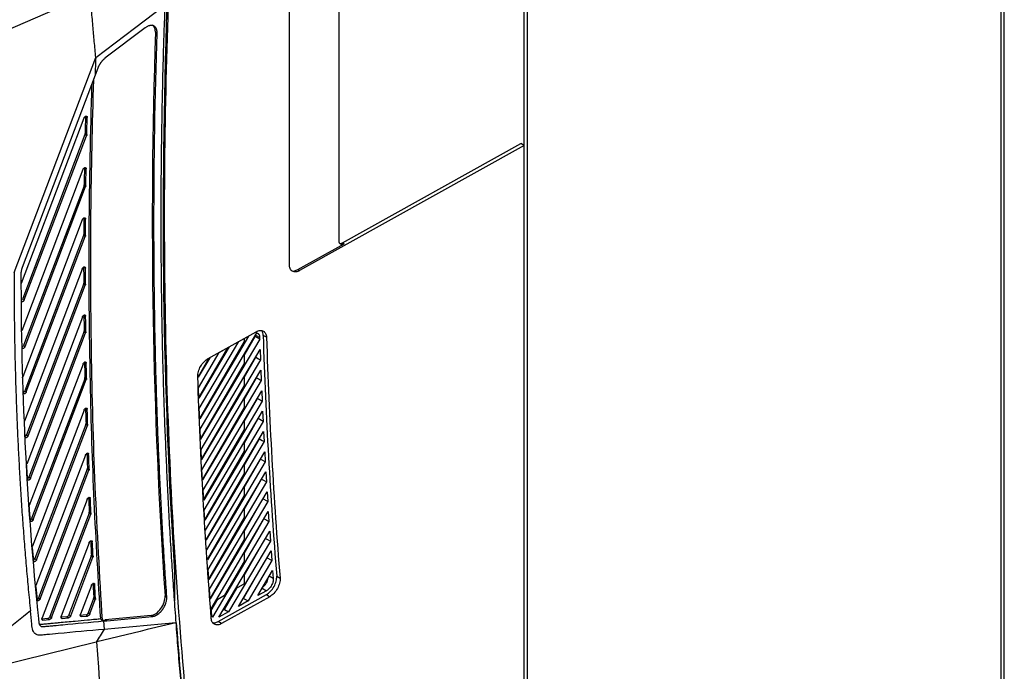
# Model space of a CAD drawing. Header units: millimetres. Extents: x 145 to 933, y -105 to 949.
# Tile 152 of 157: x 825 to 928, y 685 to 753. Entities that reach past the tile are written whole.
import ezdxf

# ---------------------------------------------------------------- set-up
doc = ezdxf.new("R2010")
doc.units = ezdxf.units.MM

msp = doc.modelspace()

# ---------------------------------------------------------------- linework, layer by layer
at = {"color": 7, "linetype": 'Continuous', "lineweight": 25}
for p, q in [((928.36, 640.18), (928.36, 890.86)), ((927.99, 890.35), (927.99, 639.67)), ((878.32, 624.47), (878.32, 848.61)), ((877.97, 624.67), (877.97, 847.79)), ((858.54, 729.99), (858.54, 761.84)), ((853.32, 727.5), (853.32, 758.12)), ((832.4, 755.87), (822.53, 751.57)), ((838.17, 752.33), (833.97, 749.15)), ((839.44, 751.78), (839.26, 751.89)), ((824.43, 726.67), (833, 749.24)), ((832.93, 747.37), (825.28, 727.21)), ((833.21, 748.1), (832.93, 747.37)), ((832.1, 742.95), (831.92, 743.05)), ((831.76, 742.87), (825.18, 725.52)), ((831.86, 741.14), (825.33, 723.93)), ((825.5, 723.82), (832.04, 741.03)), ((832.04, 741.03), (831.86, 741.14)), ((831.88, 741.24), (832.06, 741.14)), ((877.96, 740.01), (854.4, 726.87)), ((858.9, 729.79), (877.61, 740.21)), ((877.96, 740.01), (877.61, 740.21)), ((877.96, 623.86), (877.96, 740.01)), ((831.65, 737.47), (825.23, 720.55)), ((831.99, 737.56), (831.81, 737.66)), ((831.79, 735.89), (831.96, 735.78)), ((831.77, 735.78), (825.4, 719.01)), ((825.58, 718.91), (831.94, 735.68)), ((831.94, 735.68), (831.77, 735.78)), ((831.59, 732.2), (825.35, 715.74)), ((831.93, 732.28), (831.75, 732.39)), ((839.11, 731.85), (839.01, 731.91)), ((831.74, 730.66), (831.92, 730.55)), ((831.72, 730.55), (825.54, 714.26)), ((825.71, 714.16), (831.9, 730.44)), ((831.9, 730.44), (831.72, 730.55)), ((854.22, 726.98), (859.08, 729.68)), ((859.08, 729.68), (858.9, 729.79)), ((831.57, 727.04), (825.52, 711.09)), ((831.91, 727.13), (831.73, 727.23)), ((854.22, 726.98), (854.4, 726.87)), ((831.74, 725.54), (831.91, 725.44)), ((831.72, 725.43), (825.73, 709.65)), ((825.9, 709.55), (831.89, 725.33)), ((831.89, 725.33), (831.72, 725.43)), ((825.33, 723.93), (825.5, 723.82)), ((831.6, 722), (825.75, 706.58)), ((831.94, 722.09), (831.76, 722.2)), ((831.76, 720.43), (825.97, 705.19)), ((826.15, 705.09), (831.93, 720.33)), ((831.93, 720.33), (831.76, 720.43)), ((831.78, 720.54), (831.95, 720.44)), ((843.95, 710.25), (849.91, 720.33)), ((844.8, 717.65), (849.83, 720.46)), ((843.86, 712.41), (848.01, 719.43)), ((848.56, 719.45), (843.88, 711.35)), ((849.03, 719.99), (843.91, 711.33)), ((850.21, 719.69), (844, 709.18)), ((848.01, 719.43), (849.03, 719.99)), ((848.56, 717.97), (849.72, 719.97)), ((848.56, 719.73), (848.56, 719.45)), ((849.72, 719.97), (849.72, 720.01)), ((850.21, 719.69), (849.72, 719.97)), ((850.92, 719.88), (850.57, 720.08)), ((825.4, 719.01), (825.58, 718.91)), ((843.78, 714.58), (845.97, 718.29)), ((846.84, 718.77), (843.8, 713.51)), ((846.99, 718.86), (843.82, 713.5)), ((844.05, 708.11), (850.25, 718.6)), ((845.97, 718.29), (846.99, 718.86)), ((850.25, 718.6), (850.29, 717.51)), ((832, 717.16), (831.83, 717.26)), ((844.87, 717.68), (843.74, 715.72)), ((844.96, 717.72), (843.75, 715.68)), ((850.29, 717.51), (844.1, 707.04)), ((844.73, 717.6), (844.96, 717.72)), ((848.56, 718.05), (848.56, 717.14)), ((848.56, 715.66), (849.79, 717.79)), ((849.79, 717.79), (849.79, 717.82)), ((831.67, 717.07), (826.02, 702.21)), ((848.56, 717.14), (843.97, 709.19)), ((844.15, 705.97), (850.33, 716.43)), ((850.33, 716.43), (850.37, 715.34)), ((825.32, 715.63), (825.32, 715.63)), ((831.84, 715.53), (826.27, 700.86)), ((826.44, 700.75), (832.01, 715.43)), ((832.01, 715.43), (831.84, 715.53)), ((831.86, 715.64), (832.03, 715.54)), ((850.37, 715.34), (844.21, 704.91)), ((848.56, 715.74), (848.56, 714.83)), ((848.56, 713.35), (849.87, 715.63)), ((849.87, 715.63), (849.87, 715.65)), ((825.54, 714.26), (825.71, 714.16)), ((843.82, 713.5), (843.78, 714.58)), ((848.56, 714.83), (844.07, 707.06)), ((844.27, 703.85), (850.42, 714.27)), ((850.42, 714.27), (850.47, 713.19)), ((850.47, 713.19), (844.33, 702.8)), ((848.56, 711.04), (849.97, 713.47)), ((848.56, 713.43), (848.56, 712.52)), ((849.97, 713.47), (849.96, 713.5)), ((831.77, 712.24), (826.35, 697.95)), ((832.11, 712.33), (831.93, 712.44)), ((843.91, 711.33), (843.86, 712.41)), ((848.56, 712.52), (844.18, 704.93)), ((844.39, 701.75), (850.51, 712.12)), ((850.51, 712.12), (850.57, 711.05)), ((850.57, 711.05), (844.45, 700.7)), ((848.56, 708.73), (850.06, 711.34)), ((848.56, 711.12), (848.56, 710.21)), ((850.06, 711.34), (850.06, 711.36)), ((850.57, 711.05), (850.06, 711.34)), ((831.95, 710.73), (826.61, 696.65)), ((826.79, 696.54), (832.13, 710.63)), ((832.13, 710.63), (831.95, 710.73)), ((831.98, 710.85), (832.15, 710.75)), ((844, 709.18), (843.95, 710.25)), ((848.56, 710.21), (844.29, 702.82)), ((844.51, 699.65), (850.62, 709.99)), ((850.62, 709.99), (850.67, 708.93)), ((825.73, 709.65), (825.9, 709.55)), ((848.56, 706.42), (850.17, 709.21)), ((850.17, 709.21), (850.17, 709.23)), ((844.1, 707.04), (844.05, 708.11)), ((850.67, 708.93), (844.58, 698.61)), ((848.56, 708.81), (848.56, 707.91)), ((831.91, 707.5), (826.72, 693.82)), ((832.25, 707.6), (832.08, 707.7)), ((848.56, 707.91), (844.41, 700.72)), ((844.65, 697.57), (850.73, 707.87)), ((848.56, 704.11), (850.28, 707.1)), ((850.28, 707.1), (850.28, 707.11)), ((850.79, 706.81), (850.28, 707.1)), ((850.73, 707.87), (850.79, 706.81)), ((825.72, 706.46), (825.72, 706.47)), ((832.11, 706.03), (826.99, 692.55)), ((827.17, 692.45), (832.29, 705.93)), ((832.29, 705.93), (832.11, 706.03)), ((832.13, 706.15), (832.31, 706.05)), ((844.21, 704.91), (844.15, 705.97)), ((850.79, 706.81), (844.72, 696.54)), ((848.56, 706.51), (848.56, 705.6)), ((825.97, 705.19), (826.15, 705.09)), ((848.56, 705.6), (844.54, 698.63)), ((844.79, 695.5), (850.85, 705.76)), ((848.56, 701.81), (850.41, 705)), ((850.41, 705), (850.41, 705.01)), ((850.85, 705.76), (850.91, 704.71)), ((844.33, 702.8), (844.27, 703.85)), ((850.91, 704.71), (844.86, 694.47)), ((848.56, 704.2), (848.56, 703.29)), ((832.09, 702.86), (827.37, 690.43)), ((832.43, 702.96), (832.25, 703.07)), ((848.56, 703.29), (844.68, 696.56)), ((844.94, 693.45), (850.98, 703.67)), ((848.56, 699.5), (850.54, 702.91)), ((850.54, 702.91), (850.54, 702.92)), ((851.05, 702.63), (850.54, 702.91)), ((850.98, 703.67), (851.05, 702.63)), ((826, 702.08), (826, 702.09)), ((844.45, 700.7), (844.39, 701.75)), ((851.05, 702.63), (845.02, 692.42)), ((848.56, 701.89), (848.56, 700.98)), ((826.27, 700.86), (826.44, 700.75)), ((832.3, 701.42), (828.18, 690.58)), ((828.36, 690.48), (832.48, 701.32)), ((832.48, 701.32), (832.3, 701.42)), ((832.32, 701.54), (832.5, 701.44)), ((848.56, 700.98), (844.82, 694.5)), ((845.1, 691.4), (851.11, 701.59)), ((848.56, 697.19), (850.62, 700.75)), ((851.11, 701.59), (851.18, 700.55)), ((851.18, 700.55), (845.25, 690.51)), ((848.56, 698.67), (844.97, 692.45)), ((845.93, 690.51), (851.26, 699.52)), ((848.56, 699.58), (848.56, 698.67)), ((851.26, 699.52), (851.33, 698.49)), ((826.33, 697.83), (826.33, 697.84)), ((832.3, 698.31), (829.38, 690.62)), ((832.64, 698.42), (832.46, 698.52)), ((851.33, 698.49), (846.95, 691.07)), ((848.56, 694.88), (850.62, 698.44)), ((826.61, 696.65), (826.79, 696.54)), ((832.52, 696.9), (830.19, 690.77)), ((830.37, 690.66), (832.7, 696.8)), ((832.7, 696.8), (832.52, 696.9)), ((832.54, 697.02), (832.72, 696.92)), ((847.97, 691.64), (851.41, 697.46)), ((848.56, 697.27), (848.56, 696.36)), ((851.49, 696.44), (850.97, 696.73)), ((851.41, 697.46), (851.49, 696.44)), ((848.56, 696.36), (846.52, 692.83)), ((848.51, 692.48), (850.62, 696.13)), ((851.49, 696.44), (848.98, 692.21)), ((841.27, 695.25), (841.27, 692.22)), ((844.86, 694.47), (844.79, 695.5)), ((848.56, 694.96), (848.56, 694.05)), ((850, 692.77), (851.56, 695.42)), ((851.56, 695.42), (851.63, 694.57)), ((851.99, 694.81), (852.34, 694.6)), ((826.7, 693.69), (826.7, 693.71)), ((832.55, 693.85), (831.39, 690.81)), ((832.89, 693.95), (832.71, 694.05)), ((845.02, 692.42), (844.94, 693.45)), ((846.52, 691.33), (847.81, 693.57)), ((847.71, 693.51), (848.52, 693.98)), ((848.56, 694.05), (848.52, 693.98)), ((826.99, 692.55), (827.17, 692.45)), ((832.78, 692.46), (832.2, 690.95)), ((832.95, 692.36), (832.78, 692.46)), ((832.8, 692.59), (832.97, 692.48)), ((840.28, 692.75), (840.46, 692.65)), ((845.11, 691.21), (845.81, 692.41)), ((845.64, 692.31), (846.52, 692.83)), ((845.86, 690.06), (850.92, 692.88)), ((851.26, 692.66), (846.21, 689.84)), ((848.51, 692.48), (848.44, 692.44)), ((848.51, 692.48), (848.98, 692.21)), ((850.92, 693.28), (850, 692.77)), ((850.92, 692.88), (851.26, 692.66)), ((832.38, 690.85), (832.95, 692.36)), ((848.98, 692.21), (847.97, 691.64)), ((827.96, 690.36), (827.35, 690.3)), ((828.13, 690.26), (827.96, 690.36)), ((828.18, 690.58), (828.36, 690.48)), ((829.97, 690.55), (829.41, 690.5)), ((829.47, 690.38), (830.14, 690.45)), ((830.14, 690.45), (829.97, 690.55)), ((830.19, 690.77), (830.37, 690.66)), ((831.98, 690.74), (831.38, 690.68)), ((831.48, 690.57), (832.15, 690.63)), ((832.15, 690.63), (831.98, 690.74)), ((832.2, 690.95), (832.38, 690.85)), ((838.8, 690.69), (833.99, 690.24)), ((834.16, 690.14), (838.97, 690.59)), ((838.97, 690.59), (838.8, 690.69)), ((846.95, 691.07), (845.93, 690.51)), ((846.52, 691.33), (846.37, 691.24)), ((846.52, 691.33), (846.95, 691.07)), ((827.46, 690.2), (828.13, 690.26)), ((833.66, 690.21), (833.99, 690.24)), ((833.83, 690.11), (834.16, 690.14)), ((833.83, 690.11), (833.89, 689.23)), ((841.41, 689.93), (833.89, 689.23)), ((834.16, 690.14), (833.99, 690.24)), ((840.34, 689.67), (838.39, 689.2)), ((841.41, 689.93), (840.34, 689.67)), ((846.21, 689.84), (845.86, 690.06)), ((837.65, 689.02), (833.12, 687.91)), ((838.39, 689.2), (837.65, 689.02)), ((833.06, 687.89), (822.51, 685.31)), ((833.12, 687.91), (833.06, 687.89))]:
    msp.add_line(p, q, dxfattribs=at)
at = {"color": 8, "linetype": 'Continuous', "lineweight": 25}
for p, q in [((849.77, 720.11), (850.21, 719.86)), ((851.63, 694.57), (851.2, 694.81)), ((850.46, 693.56), (850.92, 693.28)), ((829.38, 690.44), (829.47, 690.38)), ((831.39, 690.63), (831.48, 690.57)), ((827.37, 690.25), (827.46, 690.2))]:
    msp.add_line(p, q, dxfattribs=at)
at = {"color": 7, "linetype": 'Continuous', "lineweight": 25, "flags": 128}
for points in [[(833, 749.24), (837.06, 752.31), (840.25, 754.73)], [(849.79, 717.79), (850.07, 717.63), (850.29, 717.51)], [(849.87, 715.63), (850.15, 715.47), (850.37, 715.34)], [(849.97, 713.47), (850.25, 713.32), (850.47, 713.19)], [(850.17, 709.21), (850.45, 709.05), (850.67, 708.93)], [(850.41, 705), (850.69, 704.84), (850.91, 704.71)], [(850.67, 700.84), (850.96, 700.68), (851.18, 700.55)], [(850.82, 698.78), (851.1, 698.62), (851.33, 698.49)], [(833.49, 690.32), (833.58, 690.26), (833.66, 690.21)]]:
    msp.add_lwpolyline(points, dxfattribs=at)
at = {"color": 7, "linetype": 'Continuous', "lineweight": 25}
for centre, major_axis, ratio, start_param, end_param in [((1291.48, 994.02), (318.89, 554.32), 0.576371, 2.313287, 2.428009), ((838.18, 751.33), (0.77, 1.29), 0.587369, 5.469, 6.292222), ((1300.1, 989.04), (329, 550.18), 0.587369, 2.327407, 2.441563), ((831.7, 741.15), (0.128, 0.215), 0.587369, 5.006691, 5.481619), ((831.61, 735.79), (0.128, 0.215), 0.587369, 5.006691, 5.491608), ((831.56, 730.56), (0.128, 0.215), 0.587369, 5.006691, 5.501402), ((831.56, 725.44), (0.128, 0.215), 0.587369, 5.006691, 5.511015), ((825.17, 723.94), (0.128, 0.215), 0.587369, 4.022509, 5.006691), ((831.6, 720.44), (0.128, 0.215), 0.587369, 5.006691, 5.52046), ((825.24, 719.02), (0.128, 0.215), 0.587369, 3.960359, 5.006691), ((831.68, 715.54), (0.128, 0.215), 0.587369, 5.006691, 5.529749), ((825.38, 714.27), (0.128, 0.215), 0.587369, 3.975015, 5.006691), ((831.8, 710.74), (0.128, 0.215), 0.587369, 5.006691, 5.538892), ((825.57, 709.66), (0.128, 0.215), 0.587369, 3.989316, 5.006691), ((831.95, 706.04), (0.128, 0.215), 0.587369, 5.006691, 5.547899), ((825.81, 705.2), (0.128, 0.215), 0.587369, 4.003297, 5.006691), ((826.11, 700.87), (0.128, 0.215), 0.587369, 4.016989, 5.006691), ((832.14, 701.43), (0.128, 0.215), 0.587369, 5.006691, 5.556779), ((826.45, 696.66), (0.128, 0.215), 0.587369, 4.03042, 5.006691), ((832.36, 696.91), (0.128, 0.215), 0.587369, 5.006691, 5.56554), ((826.84, 692.56), (0.128, 0.215), 0.587369, 4.043614, 5.006691), ((832.62, 692.47), (0.128, 0.215), 0.587369, 5.006691, 5.574189), ((839.2, 692.05), (0.77, 1.29), 0.587369, 3.547601, 5.583156), ((828.03, 690.59), (0.128, 0.215), 0.587369, 3.547599, 5.006691), ((830.04, 690.78), (0.128, 0.215), 0.587369, 3.5476, 5.006691), ((832.05, 690.96), (0.128, 0.215), 0.587369, 3.5476, 5.006691)]:
    msp.add_ellipse(centre, major_axis=major_axis, ratio=ratio, start_param=start_param, end_param=end_param, dxfattribs=at)
for points, knots in [([(833, 749.24), (832.95, 749.79), (832.85, 750.9), (832.7, 752.6), (832.55, 754.26), (832.44, 755.36), (832.4, 755.87)], [0, 0, 0, 0, 0.2500006, 0.500001, 0.7676009, 1, 1, 1, 1]), ([(840.25, 754.73), (840.23, 754.25), (840.2, 753.28), (840.15, 751.83), (840.1, 750.38), (840.06, 748.94), (840.02, 747.49), (839.99, 746.05), (839.96, 744.61), (839.93, 743.17), (839.91, 741.74), (839.88, 740.3), (839.87, 738.87), (839.85, 737.44), (839.84, 736.01), (839.83, 734.58), (839.83, 733.15), (839.83, 731.73), (839.83, 730.31), (839.84, 728.89), (839.85, 727.47), (839.86, 726.05), (839.88, 724.64), (839.9, 723.23), (839.92, 721.82), (839.95, 720.41), (839.98, 719), (840.01, 717.6), (840.05, 716.19), (840.09, 714.79), (840.14, 713.39), (840.18, 712), (840.23, 710.6), (840.29, 709.21), (840.35, 707.82), (840.41, 706.43), (840.47, 705.04), (840.54, 703.66), (840.61, 702.28), (840.68, 700.9), (840.76, 699.52), (840.84, 698.14), (840.93, 696.77), (841.02, 695.4), (841.11, 694.03), (841.2, 692.66), (841.3, 691.3), (841.37, 690.39), (841.41, 689.93)], [0, 0, 0, 0, 0.02173, 0.04346, 0.06519, 0.086921, 0.108652, 0.130384, 0.152116, 0.173848, 0.195581, 0.217315, 0.239049, 0.260783, 0.282517, 0.304253, 0.325988, 0.347724, 0.36946, 0.391197, 0.412934, 0.434672, 0.45641, 0.478149, 0.499887, 0.521627, 0.543367, 0.565107, 0.586847, 0.608588, 0.63033, 0.652072, 0.673814, 0.695557, 0.7173, 0.739044, 0.760788, 0.782532, 0.804277, 0.826022, 0.847768, 0.869514, 0.891261, 0.913008, 0.934755, 0.956503, 0.978251, 1, 1, 1, 1]), ([(840.6, 754.58), (840.17, 742.78), (840.08, 731.12), (840.58, 708.18), (841.18, 696.89), (843.05, 674.78), (844.33, 663.94), (847.55, 642.8), (849.5, 632.49), (851.77, 622.48)], [0, 0, 0, 0, 0.25, 0.25, 0.5, 0.5, 0.75, 0.75, 1, 1, 1, 1]), ([(839.44, 751.78), (839.44, 751.81), (839.44, 751.86), (839.44, 751.93), (839.43, 752), (839.42, 752.07), (839.4, 752.13), (839.38, 752.2), (839.36, 752.26), (839.33, 752.31), (839.3, 752.36), (839.26, 752.41), (839.22, 752.45), (839.17, 752.49), (839.12, 752.52), (839.08, 752.55), (839.03, 752.56), (838.99, 752.58), (838.94, 752.59), (838.88, 752.59), (838.81, 752.59), (838.73, 752.59), (838.64, 752.57), (838.53, 752.54), (838.42, 752.49), (838.3, 752.42), (838.22, 752.36), (838.17, 752.33)], [0, 0, 0, 0, 0.033556, 0.067443, 0.101663, 0.136216, 0.1711, 0.206317, 0.241867, 0.277748, 0.313962, 0.350509, 0.387388, 0.4246, 0.462144, 0.50002, 0.5231, 0.550657, 0.582689, 0.619196, 0.660179, 0.705635, 0.755565, 0.809967, 0.868841, 0.932185, 1, 1, 1, 1]), ([(833.97, 749.15), (833.95, 749.13), (833.91, 749.1), (833.85, 749.05), (833.79, 748.99), (833.73, 748.93), (833.68, 748.88), (833.63, 748.82), (833.58, 748.76), (833.53, 748.69), (833.49, 748.63), (833.45, 748.57), (833.41, 748.51), (833.37, 748.45), (833.34, 748.39), (833.31, 748.33), (833.28, 748.27), (833.26, 748.22), (833.23, 748.16), (833.22, 748.12), (833.21, 748.1)], [0, 0, 0, 0, 0.066622, 0.131942, 0.19596, 0.258676, 0.320091, 0.380203, 0.439014, 0.496522, 0.552729, 0.607634, 0.661236, 0.713537, 0.764536, 0.814233, 0.862627, 0.90972, 0.955511, 1, 1, 1, 1]), ([(832.56, 746.4), (832.44, 741.33), (832.19, 730.79), (832.33, 716.24), (832.75, 702.6), (833.24, 694.41), (833.49, 690.32)], [0, 0, 0, 0, 0.264951, 0.550818, 0.775401, 1, 1, 1, 1]), ([(832.75, 746.88), (832.63, 742.2), (832.39, 732.63), (832.47, 718.42), (832.84, 704.18), (833.39, 694.87), (833.66, 690.21)], [0, 0, 0, 0, 0.242215, 0.494816, 0.747408, 1, 1, 1, 1]), ([(831.76, 742.87), (831.77, 742.88), (831.78, 742.9), (831.79, 742.93), (831.81, 742.96), (831.84, 742.99), (831.87, 743.02), (831.91, 743.06), (831.97, 743.09), (832.02, 743.09), (832.05, 743.07), (832.08, 743.05), (832.1, 743.01), (832.1, 742.97), (832.1, 742.95)], [0, 0, 0, 0, 0.055468, 0.109712, 0.163939, 0.219357, 0.287253, 0.355055, 0.500309, 0.645559, 0.713349, 0.781248, 0.890579, 1, 1, 1, 1]), ([(831.92, 743.05), (831.92, 742.9), (831.92, 742.75), (831.91, 742.6), (831.91, 742.37), (831.9, 742.15), (831.9, 741.92), (831.89, 741.69), (831.89, 741.47), (831.88, 741.24)], [0, 0, 0, 0, 0.001096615, 0.001096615, 0.001096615, 0.00274154, 0.00274154, 0.00274154, 0.004386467, 0.004386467, 0.004386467, 0.004386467]), ([(832.06, 741.14), (832.06, 741.13), (832.06, 741.11), (832.05, 741.09), (832.05, 741.06), (832.04, 741.04), (832.04, 741.03)], [0, 0, 0, 0, 0.251795, 0.499995, 0.748198, 1, 1, 1, 1]), ([(831.65, 737.47), (831.66, 737.48), (831.67, 737.5), (831.68, 737.53), (831.7, 737.56), (831.73, 737.59), (831.76, 737.62), (831.8, 737.66), (831.86, 737.69), (831.91, 737.69), (831.94, 737.67), (831.97, 737.65), (831.99, 737.61), (831.99, 737.57), (831.99, 737.56)], [0, 0, 0, 0, 0.05553, 0.109841, 0.164134, 0.219613, 0.287472, 0.355233, 0.500308, 0.645378, 0.713133, 0.780989, 0.890451, 1, 1, 1, 1]), ([(831.81, 737.66), (831.81, 737.51), (831.81, 737.36), (831.81, 737.21), (831.8, 736.99), (831.8, 736.77), (831.8, 736.55), (831.79, 736.33), (831.79, 736.11), (831.79, 735.89)], [0, 0, 0, 0, 0.001075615, 0.001075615, 0.001075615, 0.002689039, 0.002689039, 0.002689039, 0.004302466, 0.004302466, 0.004302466, 0.004302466]), ([(831.96, 735.78), (831.96, 735.78), (831.96, 735.76), (831.96, 735.73), (831.95, 735.7), (831.95, 735.69), (831.94, 735.68)], [0, 0, 0, 0, 0.251873, 0.499995, 0.74812, 1, 1, 1, 1]), ([(831.59, 732.2), (831.59, 732.21), (831.6, 732.23), (831.62, 732.26), (831.64, 732.29), (831.66, 732.32), (831.69, 732.35), (831.74, 732.39), (831.79, 732.41), (831.85, 732.41), (831.88, 732.4), (831.9, 732.38), (831.92, 732.34), (831.93, 732.3), (831.93, 732.28)], [0, 0, 0, 0, 0.0555906, 0.1099665, 0.1643247, 0.219863, 0.2876853, 0.3554064, 0.5003065, 0.6452026, 0.7129214, 0.7807367, 0.8903264, 1, 1, 1, 1]), ([(831.75, 732.39), (831.75, 732.24), (831.75, 732.1), (831.75, 731.95), (831.75, 731.74), (831.75, 731.52), (831.74, 731.3), (831.74, 731.09), (831.74, 730.87), (831.74, 730.66)], [0, 0, 0, 0, 0.001055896, 0.001055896, 0.001055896, 0.002639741, 0.002639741, 0.002639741, 0.00422359, 0.00422359, 0.00422359, 0.00422359]), ([(840.46, 692.65), (840.43, 693.09), (840.36, 693.97), (840.28, 695.3), (840.19, 696.63), (840.11, 697.96), (840.03, 699.29), (839.96, 700.62), (839.88, 701.96), (839.82, 703.3), (839.75, 704.64), (839.69, 705.98), (839.63, 707.33), (839.57, 708.68), (839.52, 710.02), (839.47, 711.37), (839.42, 712.73), (839.38, 714.08), (839.34, 715.44), (839.3, 716.79), (839.27, 718.15), (839.24, 719.52), (839.21, 720.88), (839.19, 722.24), (839.17, 723.61), (839.15, 724.98), (839.14, 726.35), (839.12, 727.72), (839.12, 729.1), (839.11, 730.47), (839.11, 731.39), (839.11, 731.85)], [0, 0, 0, 0, 0.034499, 0.068997, 0.103493, 0.137989, 0.172483, 0.206977, 0.241469, 0.275959, 0.310449, 0.344938, 0.379425, 0.413911, 0.448396, 0.48288, 0.517363, 0.551845, 0.586325, 0.620804, 0.655282, 0.689759, 0.724235, 0.75871, 0.793183, 0.827656, 0.862127, 0.896597, 0.931066, 0.965533, 1, 1, 1, 1]), ([(831.92, 730.55), (831.92, 730.54), (831.92, 730.53), (831.91, 730.5), (831.91, 730.47), (831.9, 730.45), (831.9, 730.44)], [0, 0, 0, 0, 0.251951, 0.499995, 0.748042, 1, 1, 1, 1]), ([(859.08, 729.68), (859.06, 729.68), (859.04, 729.66), (859, 729.64), (858.96, 729.63), (858.92, 729.62), (858.86, 729.61), (858.78, 729.61), (858.69, 729.65), (858.62, 729.7), (858.58, 729.78), (858.55, 729.85), (858.54, 729.92), (858.54, 729.97), (858.54, 729.99)], [0, 0, 0, 0, 0.04825, 0.096119, 0.143884, 0.191819, 0.2402, 0.369925, 0.50007, 0.62977, 0.759925, 0.840058, 0.919654, 1, 1, 1, 1]), ([(858.71, 729.72), (858.72, 729.72), (858.77, 729.72), (858.84, 729.75), (858.9, 729.79)], [0, 0, 0, 0, 0.085653, 1, 1, 1, 1]), ([(824.43, 726.67), (824.43, 726.27), (824.43, 725.49), (824.43, 724.31), (824.44, 723.13), (824.45, 721.96), (824.46, 720.79), (824.48, 719.62), (824.5, 718.46), (824.53, 717.3), (824.56, 716.13), (824.59, 714.98), (824.63, 713.82), (824.67, 712.67), (824.71, 711.51), (824.76, 710.36), (824.81, 709.22), (824.87, 708.07), (824.93, 706.93), (824.99, 705.79), (825.05, 704.65), (825.12, 703.52), (825.2, 702.38), (825.27, 701.25), (825.36, 700.12), (825.44, 699), (825.53, 697.87), (825.62, 696.75), (825.72, 695.63), (825.82, 694.51), (825.92, 693.4), (826.03, 692.29), (826.1, 691.55), (826.14, 691.18)], [0, 0, 0, 0, 0.0322985, 0.0645904, 0.0968761, 0.1291559, 0.1614302, 0.1936996, 0.2259644, 0.2582249, 0.2904817, 0.322735, 0.3549854, 0.3872333, 0.419479, 0.4517229, 0.4839655, 0.5162072, 0.5484484, 0.5806894, 0.6129308, 0.6451729, 0.6774161, 0.7096608, 0.7419075, 0.7741565, 0.8064083, 0.8386633, 0.8709218, 0.9031844, 0.9354513, 0.967723, 1, 1, 1, 1]), ([(825.28, 727.21), (825.27, 727.18), (825.25, 727.13), (825.23, 727.05), (825.21, 726.98), (825.19, 726.9), (825.17, 726.83), (825.16, 726.75), (825.15, 726.68), (825.15, 726.61), (825.15, 726.57), (825.15, 726.55)], [0, 0, 0, 0, 0.1132237, 0.225919, 0.338086, 0.4497249, 0.5608357, 0.6714185, 0.7814734, 0.8910006, 1, 1, 1, 1]), ([(831.57, 727.04), (831.58, 727.05), (831.59, 727.07), (831.6, 727.11), (831.62, 727.14), (831.65, 727.17), (831.68, 727.2), (831.72, 727.23), (831.78, 727.26), (831.83, 727.26), (831.86, 727.25), (831.89, 727.22), (831.91, 727.19), (831.91, 727.15), (831.91, 727.13)], [0, 0, 0, 0, 0.05565, 0.110089, 0.164511, 0.220107, 0.287886, 0.355575, 0.500305, 0.645031, 0.712708, 0.78049, 0.890205, 1, 1, 1, 1]), ([(831.73, 727.23), (831.73, 727.09), (831.73, 726.95), (831.73, 726.81), (831.73, 726.6), (831.74, 726.39), (831.74, 726.18), (831.74, 725.96), (831.74, 725.75), (831.74, 725.54)], [0, 0, 0, 0, 0.00103733, 0.00103733, 0.00103733, 0.002593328, 0.002593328, 0.002593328, 0.004149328, 0.004149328, 0.004149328, 0.004149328]), ([(854.4, 726.87), (854.27, 726.8), (854.13, 726.75), (853.87, 726.72), (853.74, 726.75), (853.53, 726.87), (853.45, 726.97), (853.34, 727.21), (853.32, 727.35), (853.32, 727.5)], [0, 0, 0, 0, 0.25, 0.25, 0.5, 0.5, 0.75, 0.75, 1, 1, 1, 1]), ([(853.47, 726.93), (853.49, 726.91), (853.59, 726.81), (853.86, 726.82), (854.11, 726.93), (854.22, 726.98)], [0, 0, 0, 0, 0.125072, 0.579568, 1, 1, 1, 1]), ([(831.91, 725.44), (831.91, 725.43), (831.91, 725.41), (831.91, 725.39), (831.9, 725.36), (831.9, 725.34), (831.89, 725.33)], [0, 0, 0, 0, 0.25203, 0.499995, 0.747964, 1, 1, 1, 1]), ([(825.5, 723.82), (825.49, 723.8), (825.48, 723.76), (825.43, 723.69), (825.37, 723.64), (825.3, 723.61), (825.25, 723.6), (825.23, 723.62), (825.22, 723.62)], [0, 0, 0, 0, 0.156185, 0.312266, 0.50392, 0.709392, 0.91486, 1, 1, 1, 1]), ([(831.6, 722), (831.6, 722.01), (831.61, 722.03), (831.63, 722.07), (831.65, 722.1), (831.67, 722.13), (831.7, 722.15), (831.74, 722.19), (831.8, 722.22), (831.85, 722.22), (831.89, 722.21), (831.91, 722.19), (831.93, 722.15), (831.94, 722.11), (831.94, 722.09)], [0, 0, 0, 0, 0.055708, 0.110209, 0.164692, 0.220345, 0.288089, 0.35574, 0.500304, 0.644864, 0.712507, 0.78025, 0.890086, 1, 1, 1, 1]), ([(831.76, 722.2), (831.76, 722.06), (831.76, 721.92), (831.76, 721.78), (831.77, 721.57), (831.77, 721.37), (831.77, 721.16), (831.77, 720.95), (831.78, 720.75), (831.78, 720.54)], [0, 0, 0, 0, 0.001019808, 0.001019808, 0.001019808, 0.002549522, 0.002549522, 0.002549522, 0.004079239, 0.004079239, 0.004079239, 0.004079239]), ([(831.95, 720.44), (831.95, 720.43), (831.95, 720.41), (831.95, 720.38), (831.94, 720.35), (831.94, 720.33), (831.93, 720.33)], [0, 0, 0, 0, 0.252108, 0.499995, 0.747885, 1, 1, 1, 1]), ([(849.83, 720.46), (849.97, 720.54), (850.11, 720.58), (850.37, 720.61), (850.49, 720.59), (850.69, 720.48), (850.77, 720.39), (850.88, 720.17), (850.91, 720.03), (850.92, 719.88)], [0, 0, 0, 0, 0.25, 0.25, 0.5, 0.5, 0.75, 0.75, 1, 1, 1, 1]), ([(849.91, 720.33), (849.92, 720.33), (849.95, 720.32), (849.98, 720.3), (850.01, 720.29), (850.04, 720.26), (850.07, 720.24), (850.1, 720.21), (850.13, 720.16), (850.16, 720.11), (850.18, 720.03), (850.2, 719.95), (850.2, 719.89), (850.21, 719.86)], [0, 0, 0, 0, 0.071731, 0.142967, 0.214036, 0.285266, 0.356988, 0.42952, 0.503175, 0.628356, 0.753622, 0.877859, 1, 1, 1, 1]), ([(850.57, 720.08), (850.55, 720.26), (850.54, 720.46), (850.42, 720.55), (850.4, 720.56)], [0, 0, 0, 0, 0.850298, 1, 1, 1, 1]), ([(825.58, 718.91), (825.57, 718.89), (825.55, 718.84), (825.5, 718.78), (825.44, 718.72), (825.38, 718.69), (825.32, 718.69), (825.3, 718.7), (825.29, 718.71)], [0, 0, 0, 0, 0.155541, 0.310997, 0.501391, 0.705309, 0.909221, 1, 1, 1, 1]), ([(831.67, 717.07), (831.67, 717.08), (831.68, 717.1), (831.7, 717.13), (831.72, 717.16), (831.74, 717.19), (831.77, 717.22), (831.81, 717.26), (831.87, 717.29), (831.92, 717.29), (831.95, 717.27), (831.98, 717.25), (832, 717.22), (832, 717.18), (832, 717.16)], [0, 0, 0, 0, 0.055758, 0.110318, 0.164864, 0.220578, 0.28828, 0.355901, 0.500302, 0.6447, 0.71231, 0.780014, 0.88997, 1, 1, 1, 1]), ([(831.83, 717.26), (831.83, 717.13), (831.83, 716.99), (831.83, 716.85), (831.84, 716.72), (831.84, 716.58), (831.84, 716.45), (831.85, 716.18), (831.85, 715.91), (831.86, 715.64)], [0, 0, 0, 0, 0.001012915, 0.001012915, 0.001012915, 0.00202583, 0.00202583, 0.00202583, 0.004012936, 0.004012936, 0.004012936, 0.004012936]), ([(843.71, 715.77), (843.71, 715.93), (843.73, 716.11), (843.83, 716.48), (843.91, 716.66), (844.12, 717.01), (844.24, 717.18), (844.5, 717.45), (844.65, 717.57), (844.8, 717.65)], [0, 0, 0, 0, 0.25, 0.25, 0.5, 0.5, 0.75, 0.75, 1, 1, 1, 1]), ([(825.32, 715.63), (825.32, 715.64), (825.32, 715.66), (825.33, 715.69), (825.34, 715.71), (825.34, 715.73), (825.35, 715.74)], [0, 0, 0, 0, 0.251994, 0.499995, 0.747999, 1, 1, 1, 1]), ([(832.03, 715.54), (832.03, 715.53), (832.03, 715.51), (832.03, 715.49), (832.02, 715.46), (832.02, 715.44), (832.01, 715.43)], [0, 0, 0, 0, 0.252187, 0.499995, 0.747806, 1, 1, 1, 1]), ([(843.74, 715.94), (843.74, 715.93), (843.74, 715.84), (843.74, 715.75), (843.75, 715.68)], [0, 0, 0, 0, 0.139592, 1, 1, 1, 1]), ([(825.71, 714.16), (825.7, 714.13), (825.68, 714.09), (825.64, 714.03), (825.58, 713.97), (825.51, 713.94), (825.46, 713.93), (825.44, 713.95), (825.43, 713.95)], [0, 0, 0, 0, 0.1547796, 0.3094709, 0.5053616, 0.70115, 0.896939, 1, 1, 1, 1]), ([(831.77, 712.24), (831.78, 712.25), (831.78, 712.27), (831.8, 712.3), (831.82, 712.33), (831.85, 712.37), (831.91, 712.42), (831.97, 712.45), (832.03, 712.46), (832.08, 712.43), (832.1, 712.39), (832.11, 712.35), (832.11, 712.33)], [0, 0, 0, 0, 0.055836, 0.110478, 0.165105, 0.220895, 0.360633, 0.500302, 0.639966, 0.779695, 0.889812, 1, 1, 1, 1]), ([(831.93, 712.44), (831.94, 712.3), (831.94, 712.16), (831.94, 712.03), (831.95, 711.89), (831.95, 711.76), (831.95, 711.62), (831.96, 711.36), (831.97, 711.11), (831.98, 710.85)], [0, 0, 0, 0, 0.001013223, 0.001013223, 0.001013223, 0.002026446, 0.002026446, 0.002026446, 0.003950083, 0.003950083, 0.003950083, 0.003950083]), ([(832.15, 710.75), (832.15, 710.74), (832.15, 710.72), (832.15, 710.69), (832.14, 710.66), (832.13, 710.64), (832.13, 710.63)], [0, 0, 0, 0, 0.2522663, 0.4999954, 0.7477269, 1, 1, 1, 1]), ([(825.9, 709.55), (825.9, 709.53), (825.88, 709.49), (825.83, 709.42), (825.77, 709.37), (825.71, 709.34), (825.65, 709.33), (825.63, 709.34), (825.62, 709.35)], [0, 0, 0, 0, 0.154175, 0.308259, 0.502826, 0.697282, 0.891749, 1, 1, 1, 1]), ([(831.91, 707.5), (831.92, 707.52), (831.93, 707.54), (831.94, 707.57), (831.96, 707.6), (832, 707.64), (832.05, 707.69), (832.11, 707.72), (832.18, 707.73), (832.22, 707.7), (832.25, 707.66), (832.25, 707.62), (832.25, 707.6)], [0, 0, 0, 0, 0.05589, 0.110591, 0.165276, 0.22112, 0.360746, 0.5003, 0.639854, 0.779468, 0.8897, 1, 1, 1, 1]), ([(832.08, 707.7), (832.08, 707.57), (832.08, 707.43), (832.09, 707.3), (832.09, 707.16), (832.1, 707.03), (832.1, 706.89), (832.11, 706.64), (832.12, 706.4), (832.13, 706.15)], [0, 0, 0, 0, 0.001013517, 0.001013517, 0.001013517, 0.002027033, 0.002027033, 0.002027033, 0.003890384, 0.003890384, 0.003890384, 0.003890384]), ([(825.72, 706.47), (825.72, 706.48), (825.73, 706.5), (825.73, 706.52), (825.74, 706.55), (825.74, 706.57), (825.75, 706.58)], [0, 0, 0, 0, 0.251994, 0.499995, 0.747999, 1, 1, 1, 1]), ([(832.31, 706.05), (832.31, 706.04), (832.31, 706.02), (832.3, 705.99), (832.3, 705.96), (832.29, 705.94), (832.29, 705.93)], [0, 0, 0, 0, 0.252346, 0.499995, 0.747647, 1, 1, 1, 1]), ([(826.15, 705.09), (826.15, 705.08), (826.14, 705.06), (826.12, 705.02), (826.1, 704.99), (826.07, 704.95), (826.02, 704.91), (825.95, 704.87), (825.89, 704.87), (825.85, 704.89), (825.82, 704.93), (825.81, 704.97), (825.81, 704.98)], [0, 0, 0, 0, 0.056063, 0.110952, 0.165823, 0.221835, 0.361108, 0.500296, 0.639499, 0.778745, 0.889343, 1, 1, 1, 1]), ([(832.09, 702.86), (832.1, 702.88), (832.11, 702.9), (832.12, 702.93), (832.14, 702.96), (832.17, 703), (832.23, 703.05), (832.29, 703.08), (832.35, 703.09), (832.4, 703.06), (832.42, 703.02), (832.43, 702.98), (832.43, 702.96)], [0, 0, 0, 0, 0.0559434, 0.1107019, 0.1654443, 0.22134, 0.3608576, 0.5002991, 0.639745, 0.7792457, 0.8895902, 1, 1, 1, 1]), ([(832.25, 703.07), (832.26, 702.93), (832.26, 702.8), (832.27, 702.66), (832.28, 702.53), (832.28, 702.39), (832.29, 702.26), (832.3, 702.02), (832.31, 701.78), (832.32, 701.54)], [0, 0, 0, 0, 0.001013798, 0.001013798, 0.001013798, 0.002027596, 0.002027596, 0.002027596, 0.003833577, 0.003833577, 0.003833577, 0.003833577]), ([(826, 702.09), (826, 702.1), (826, 702.12), (826.01, 702.15), (826.01, 702.18), (826.02, 702.2), (826.02, 702.21)], [0, 0, 0, 0, 0.2519945, 0.4999954, 0.7479987, 1, 1, 1, 1]), ([(826.44, 700.75), (826.44, 700.74), (826.43, 700.72), (826.41, 700.69), (826.39, 700.66), (826.36, 700.62), (826.31, 700.57), (826.25, 700.54), (826.19, 700.53), (826.14, 700.56), (826.11, 700.6), (826.11, 700.63), (826.11, 700.65)], [0, 0, 0, 0, 0.056138, 0.111112, 0.166071, 0.222167, 0.36127, 0.500295, 0.639329, 0.778409, 0.889171, 1, 1, 1, 1]), ([(832.5, 701.44), (832.5, 701.43), (832.5, 701.41), (832.49, 701.38), (832.49, 701.35), (832.48, 701.33), (832.48, 701.32)], [0, 0, 0, 0, 0.252426, 0.499995, 0.747568, 1, 1, 1, 1]), ([(826.33, 697.84), (826.33, 697.85), (826.33, 697.87), (826.33, 697.9), (826.34, 697.93), (826.35, 697.94), (826.35, 697.95)], [0, 0, 0, 0, 0.251994, 0.499995, 0.747999, 1, 1, 1, 1]), ([(832.3, 698.31), (832.31, 698.32), (832.32, 698.35), (832.33, 698.38), (832.35, 698.41), (832.39, 698.45), (832.44, 698.5), (832.5, 698.53), (832.56, 698.54), (832.61, 698.51), (832.63, 698.47), (832.64, 698.43), (832.64, 698.42)], [0, 0, 0, 0, 0.055996, 0.110811, 0.165609, 0.221556, 0.360967, 0.500298, 0.639638, 0.779027, 0.889483, 1, 1, 1, 1]), ([(832.46, 698.52), (832.47, 698.38), (832.48, 698.25), (832.49, 698.12), (832.49, 697.98), (832.5, 697.85), (832.51, 697.71), (832.52, 697.48), (832.53, 697.25), (832.54, 697.02)], [0, 0, 0, 0, 0.001014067, 0.001014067, 0.001014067, 0.002028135, 0.002028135, 0.002028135, 0.00377943, 0.00377943, 0.00377943, 0.00377943]), ([(826.79, 696.54), (826.78, 696.53), (826.77, 696.51), (826.76, 696.48), (826.74, 696.45), (826.7, 696.41), (826.65, 696.36), (826.59, 696.33), (826.53, 696.32), (826.49, 696.34), (826.46, 696.38), (826.45, 696.42), (826.45, 696.44)], [0, 0, 0, 0, 0.056216, 0.111274, 0.166318, 0.22249, 0.361433, 0.500293, 0.639152, 0.778081, 0.888995, 1, 1, 1, 1]), ([(832.72, 696.92), (832.72, 696.91), (832.72, 696.89), (832.72, 696.86), (832.71, 696.83), (832.7, 696.81), (832.7, 696.8)], [0, 0, 0, 0, 0.252506, 0.499995, 0.747487, 1, 1, 1, 1]), ([(850.53, 693.67), (850.57, 693.7), (850.69, 693.79), (850.87, 694.01), (851.02, 694.31), (851.09, 694.53), (851.1, 694.62), (851.1, 694.63)], [0, 0, 0, 0, 0.141983, 0.420498, 0.708567, 0.973391, 1, 1, 1, 1]), ([(850.92, 692.88), (851.07, 692.96), (851.21, 693.08), (851.49, 693.37), (851.61, 693.54), (851.81, 693.9), (851.89, 694.09), (851.99, 694.46), (852, 694.65), (851.99, 694.81)], [0, 0, 0, 0, 0.25, 0.25, 0.5, 0.5, 0.75, 0.75, 1, 1, 1, 1]), ([(851.63, 694.57), (851.63, 694.55), (851.64, 694.52), (851.63, 694.46), (851.63, 694.41), (851.62, 694.35), (851.61, 694.28), (851.59, 694.18), (851.54, 694.03), (851.45, 693.84), (851.34, 693.67), (851.22, 693.53), (851.11, 693.42), (851.01, 693.34), (850.95, 693.3), (850.92, 693.28)], [0, 0, 0, 0, 0.040772, 0.081518, 0.12244, 0.163739, 0.205609, 0.248236, 0.375497, 0.500008, 0.624221, 0.751826, 0.836178, 0.918375, 1, 1, 1, 1]), ([(852.34, 694.6), (852.36, 694.44), (852.34, 694.26), (852.24, 693.88), (852.16, 693.69), (851.96, 693.33), (851.84, 693.15), (851.56, 692.86), (851.41, 692.75), (851.26, 692.66)], [0, 0, 0, 0, 0.25, 0.25, 0.5, 0.5, 0.75, 0.75, 1, 1, 1, 1]), ([(826.7, 693.71), (826.7, 693.72), (826.7, 693.74), (826.7, 693.77), (826.71, 693.79), (826.72, 693.81), (826.72, 693.82)], [0, 0, 0, 0, 0.251994, 0.499995, 0.747999, 1, 1, 1, 1]), ([(832.55, 693.85), (832.55, 693.86), (832.56, 693.88), (832.58, 693.91), (832.6, 693.94), (832.63, 693.98), (832.68, 694.03), (832.75, 694.06), (832.81, 694.07), (832.85, 694.05), (832.88, 694.01), (832.88, 693.97), (832.89, 693.95)], [0, 0, 0, 0, 0.056047, 0.110918, 0.165771, 0.221768, 0.361074, 0.500297, 0.639532, 0.778813, 0.889377, 1, 1, 1, 1]), ([(832.71, 694.05), (832.72, 693.92), (832.73, 693.79), (832.73, 693.65), (832.74, 693.52), (832.75, 693.39), (832.76, 693.25), (832.77, 693.03), (832.78, 692.81), (832.8, 692.59)], [0, 0, 0, 0, 0.001014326, 0.001014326, 0.001014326, 0.002028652, 0.002028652, 0.002028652, 0.003727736, 0.003727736, 0.003727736, 0.003727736]), ([(827.17, 692.45), (827.17, 692.44), (827.16, 692.42), (827.14, 692.39), (827.12, 692.36), (827.09, 692.32), (827.04, 692.27), (826.98, 692.24), (826.92, 692.23), (826.87, 692.25), (826.84, 692.29), (826.84, 692.32), (826.83, 692.34)], [0, 0, 0, 0, 0.056292, 0.111433, 0.166558, 0.222805, 0.361579, 0.50029, 0.638983, 0.777763, 0.888838, 1, 1, 1, 1]), ([(832.97, 692.48), (832.97, 692.47), (832.98, 692.45), (832.97, 692.42), (832.96, 692.39), (832.96, 692.37), (832.95, 692.36)], [0, 0, 0, 0, 0.252586, 0.499995, 0.747407, 1, 1, 1, 1]), ([(838.97, 690.59), (838.99, 690.59), (839.03, 690.6), (839.09, 690.61), (839.16, 690.63), (839.22, 690.65), (839.28, 690.68), (839.35, 690.71), (839.41, 690.75), (839.48, 690.79), (839.54, 690.83), (839.61, 690.88), (839.67, 690.93), (839.73, 690.99), (839.79, 691.05), (839.85, 691.11), (839.91, 691.18), (839.96, 691.24), (840.08, 691.4), (840.25, 691.68), (840.38, 692.01), (840.43, 692.25), (840.45, 692.39), (840.46, 692.52), (840.46, 692.6), (840.46, 692.65)], [0, 0, 0, 0, 0.0294476, 0.0588953, 0.088343, 0.1177907, 0.1472385, 0.1766862, 0.206134, 0.2355818, 0.2650297, 0.2944775, 0.3239254, 0.3533733, 0.3828213, 0.4122692, 0.4417172, 0.4711652, 0.5006133, 0.6311443, 0.7952919, 0.8478078, 0.899431, 0.9501617, 1, 1, 1, 1]), ([(826.85, 691.66), (826.86, 691.56), (826.88, 691.36), (826.91, 691.05), (826.95, 690.75), (826.97, 690.5), (826.99, 690.31), (827, 690.19), (827.02, 690.08), (827.03, 689.98), (827.03, 689.91), (827.04, 689.87), (827.05, 689.83), (827.06, 689.8), (827.07, 689.78), (827.1, 689.7), (827.19, 689.58), (827.33, 689.52), (827.45, 689.52), (827.52, 689.52), (827.64, 689.53), (827.78, 689.55), (827.93, 689.56), (828.21, 689.59), (828.75, 689.64), (830.66, 689.82), (832.4, 689.98), (833.83, 690.11)], [0, 0, 0, 0, 0.0307096, 0.0616288, 0.0927679, 0.1240495, 0.1373561, 0.1497693, 0.1610452, 0.1717984, 0.1783441, 0.1822575, 0.1861528, 0.1894194, 0.1921688, 0.1944644, 0.2195826, 0.247749, 0.2549877, 0.2614407, 0.274457, 0.2944846, 0.3102138, 0.3295511, 0.3909885, 0.4984586, 1, 1, 1, 1]), ([(833.89, 689.23), (832.28, 689.09), (830.27, 688.9), (828.06, 688.69), (827.46, 688.64), (827.21, 688.61), (827.16, 688.61), (827.06, 688.61), (826.92, 688.62), (826.63, 688.73), (826.4, 689.01), (826.33, 689.32), (826.3, 689.56), (826.29, 689.67), (826.23, 690.25), (826.18, 690.71), (826.14, 691.18)], [0, 0, 0, 0, 0.5, 0.625, 0.6875, 0.6875, 0.703125, 0.703125, 0.71875, 0.75, 0.8125, 0.84375, 0.84375, 0.875, 0.875, 1, 1, 1, 1]), ([(827.35, 690.32), (827.35, 690.33), (827.35, 690.35), (827.36, 690.38), (827.36, 690.4), (827.37, 690.42), (827.37, 690.43)], [0, 0, 0, 0, 0.251994, 0.499995, 0.747999, 1, 1, 1, 1]), ([(828.36, 690.48), (828.36, 690.47), (828.35, 690.45), (828.34, 690.42), (828.32, 690.39), (828.29, 690.36), (828.26, 690.33), (828.23, 690.3), (828.2, 690.28), (828.16, 690.26), (828.14, 690.26), (828.13, 690.26)], [0, 0, 0, 0, 0.080773, 0.160911, 0.241543, 0.370911, 0.500073, 0.629304, 0.758612, 0.879246, 1, 1, 1, 1]), ([(829.36, 690.51), (829.36, 690.52), (829.36, 690.54), (829.37, 690.56), (829.37, 690.59), (829.38, 690.61), (829.38, 690.62)], [0, 0, 0, 0, 0.251994, 0.499995, 0.747999, 1, 1, 1, 1]), ([(829.47, 690.38), (829.47, 690.38), (829.45, 690.38), (829.43, 690.39), (829.41, 690.4), (829.39, 690.42), (829.37, 690.45), (829.36, 690.49), (829.36, 690.51)], [0, 0, 0, 0, 0.126639, 0.250422, 0.374173, 0.500715, 0.75042, 1, 1, 1, 1]), ([(830.37, 690.66), (830.37, 690.65), (830.36, 690.64), (830.35, 690.61), (830.33, 690.58), (830.3, 690.55), (830.27, 690.51), (830.24, 690.49), (830.21, 690.46), (830.17, 690.45), (830.15, 690.45), (830.14, 690.45)], [0, 0, 0, 0, 0.0807727, 0.1609115, 0.2415433, 0.3709114, 0.5000734, 0.6293043, 0.7586116, 0.8792458, 1, 1, 1, 1]), ([(831.37, 690.7), (831.37, 690.71), (831.37, 690.72), (831.38, 690.75), (831.38, 690.78), (831.39, 690.8), (831.39, 690.81)], [0, 0, 0, 0, 0.251994, 0.499995, 0.747999, 1, 1, 1, 1]), ([(831.48, 690.57), (831.48, 690.57), (831.46, 690.57), (831.44, 690.58), (831.42, 690.59), (831.4, 690.61), (831.38, 690.64), (831.37, 690.68), (831.37, 690.7)], [0, 0, 0, 0, 0.126639, 0.250422, 0.374173, 0.500715, 0.75042, 1, 1, 1, 1]), ([(832.38, 690.85), (832.38, 690.84), (832.37, 690.82), (832.36, 690.8), (832.34, 690.77), (832.31, 690.73), (832.28, 690.7), (832.25, 690.67), (832.22, 690.65), (832.18, 690.64), (832.16, 690.64), (832.15, 690.63)], [0, 0, 0, 0, 0.080773, 0.160911, 0.241543, 0.370911, 0.500073, 0.629304, 0.758612, 0.879246, 1, 1, 1, 1]), ([(846.21, 689.84), (846.07, 689.77), (845.94, 689.72), (845.69, 689.69), (845.57, 689.71), (845.38, 689.81), (845.29, 689.88), (845.17, 690.09), (845.14, 690.22), (845.13, 690.37)], [0, 0, 0, 0, 0.25, 0.25, 0.5, 0.5, 0.75, 0.75, 1, 1, 1, 1]), ([(833.49, 690.32), (833.32, 690.3), (832.87, 690.26), (831.99, 690.18), (830.71, 690.06), (829.58, 689.95), (828.75, 689.88), (828.42, 689.84), (828.22, 689.83), (828.13, 689.82), (828.11, 689.82), (828.11, 689.82), (828.1, 689.82), (828.1, 689.82), (828.01, 689.81), (827.83, 689.79), (827.56, 689.77), (827.32, 689.74), (827.16, 689.73), (827.1, 689.73)], [0, 0, 0, 0, 0.076451, 0.214234, 0.413349, 0.673795, 0.747264, 0.799828, 0.831489, 0.83948, 0.841516, 0.842044, 0.842185, 0.842238, 0.842245, 0.88434, 0.926435, 0.969134, 1, 1, 1, 1]), ([(827.46, 690.2), (827.46, 690.2), (827.44, 690.2), (827.42, 690.2), (827.4, 690.21), (827.38, 690.23), (827.36, 690.27), (827.35, 690.3), (827.35, 690.32)], [0, 0, 0, 0, 0.126638, 0.250422, 0.374173, 0.500715, 0.75042, 1, 1, 1, 1]), ([(841.4, 689.94), (841.43, 689.48), (841.5, 688.56), (841.61, 687.17), (841.73, 685.78), (841.85, 684.39), (841.97, 682.99), (842.09, 681.59), (842.23, 680.18), (842.36, 678.76), (842.5, 677.35), (842.65, 675.92), (842.8, 674.49), (842.95, 673.06), (843.11, 671.62), (843.27, 670.18), (843.44, 668.73), (843.61, 667.28), (843.79, 665.83), (843.98, 664.36), (844.16, 662.9), (844.36, 661.43), (844.56, 659.96), (844.76, 658.48), (844.97, 657), (845.19, 655.51), (845.41, 654.02), (845.63, 652.53), (845.86, 651.03), (846.1, 649.53), (846.35, 648.03), (846.59, 646.52), (846.85, 645.01), (847.11, 643.49), (847.38, 641.97), (847.65, 640.45), (847.93, 638.93), (848.21, 637.4), (848.5, 635.86), (848.8, 634.33), (849.1, 632.79), (849.41, 631.25), (849.73, 629.71), (850.05, 628.16), (850.38, 626.61), (850.72, 625.06), (851.06, 623.5), (851.3, 622.47), (851.41, 621.95)], [0, 0, 0, 0, 0.019362, 0.038831, 0.058404, 0.078084, 0.097869, 0.117759, 0.137756, 0.157857, 0.178065, 0.198378, 0.218797, 0.239321, 0.259951, 0.280687, 0.301528, 0.322475, 0.343528, 0.364686, 0.38595, 0.407319, 0.428794, 0.450375, 0.472061, 0.493853, 0.515751, 0.537754, 0.559863, 0.582077, 0.604397, 0.626823, 0.649354, 0.671991, 0.694734, 0.717582, 0.740536, 0.763595, 0.786761, 0.810031, 0.833408, 0.85689, 0.880477, 0.904171, 0.927969, 0.951874, 0.975884, 1, 1, 1, 1]), ([(841.45, 689.92), (842.35, 678.16), (843.64, 666.65), (846.97, 644.21), (849.01, 633.28), (851.42, 622.68)], [0, 0, 0, 0, 0.5, 0.5, 1, 1, 1, 1]), ([(845.29, 689.94), (845.36, 689.93), (845.54, 689.9), (845.74, 690), (845.86, 690.06)], [0, 0, 0, 0, 0.424659, 1, 1, 1, 1]), ([(833.89, 689.23), (833.75, 689.01), (833.47, 688.56), (833.2, 688.12), (833.06, 687.89)], [0, 0, 0, 0, 0.500082, 1, 1, 1, 1]), ([(845.42, 607.7), (843.87, 613.96), (842.45, 620.34), (840.52, 630.07), (839.9, 633.34), (838.75, 639.93), (838.2, 643.25), (837.17, 649.94), (836.69, 653.31), (835.8, 660.11), (835.39, 663.53), (834.24, 673.86), (833.61, 680.84), (833.12, 687.91)], [0, 0, 0, 0, 0.25, 0.25, 0.375, 0.375, 0.5, 0.5, 0.625, 0.625, 0.75, 0.75, 1, 1, 1, 1])]:
    msp.add_open_spline(points, degree=3, knots=knots, dxfattribs=at)
for points in [[(839.11, 731.85), (839.11, 738.44), (839.22, 745.08), (839.44, 751.78)], [(833, 749.24), (832.97, 748.61), (832.95, 747.99), (832.93, 747.37)], [(832.06, 741.14), (832.07, 741.74), (832.09, 742.35), (832.1, 742.95)], [(831.96, 735.78), (831.97, 736.37), (831.98, 736.96), (831.99, 737.56)], [(831.92, 730.55), (831.92, 731.13), (831.92, 731.71), (831.93, 732.28)], [(825.15, 726.55), (825.14, 714.6), (825.71, 702.93), (826.85, 691.66)], [(831.91, 725.44), (831.91, 726), (831.91, 726.57), (831.91, 727.13)], [(831.95, 720.44), (831.95, 720.99), (831.94, 721.54), (831.94, 722.09)], [(850.21, 719.69), (850.21, 719.75), (850.21, 719.81), (850.21, 719.86)], [(850.57, 720.08), (850.84, 711.53), (851.32, 703.11), (851.99, 694.81)], [(850.92, 719.88), (851.2, 711.33), (851.67, 702.9), (852.34, 694.6)], [(832.03, 715.54), (832.02, 716.08), (832.01, 716.62), (832, 717.16)], [(845.13, 690.37), (844.46, 698.71), (843.99, 707.18), (843.71, 715.77)], [(832.15, 710.75), (832.14, 711.27), (832.12, 711.8), (832.11, 712.33)], [(832.31, 706.05), (832.29, 706.56), (832.27, 707.08), (832.25, 707.6)], [(825.72, 706.46), (825.75, 705.97), (825.78, 705.47), (825.81, 704.98)], [(832.5, 701.44), (832.47, 701.95), (832.45, 702.46), (832.43, 702.96)], [(826, 702.08), (826.04, 701.6), (826.07, 701.12), (826.11, 700.65)], [(826.33, 697.83), (826.37, 697.36), (826.41, 696.9), (826.45, 696.44)], [(832.72, 696.92), (832.69, 697.42), (832.67, 697.92), (832.64, 698.42)], [(826.7, 693.69), (826.74, 693.24), (826.79, 692.79), (826.83, 692.34)], [(832.97, 692.48), (832.94, 692.97), (832.92, 693.46), (832.89, 693.95)], [(845.1, 691.4), (845.11, 691.21), (845.13, 691.01), (845.14, 690.81)], [(826.14, 691.18), (824.24, 689.61), (822.42, 688.15), (820.52, 686.58)], [(845.14, 690.81), (845.15, 690.69), (845.19, 690.59), (845.25, 690.51)]]:
    msp.add_open_spline(points, degree=3, dxfattribs=at)

doc.saveas('drawing.dxf')
